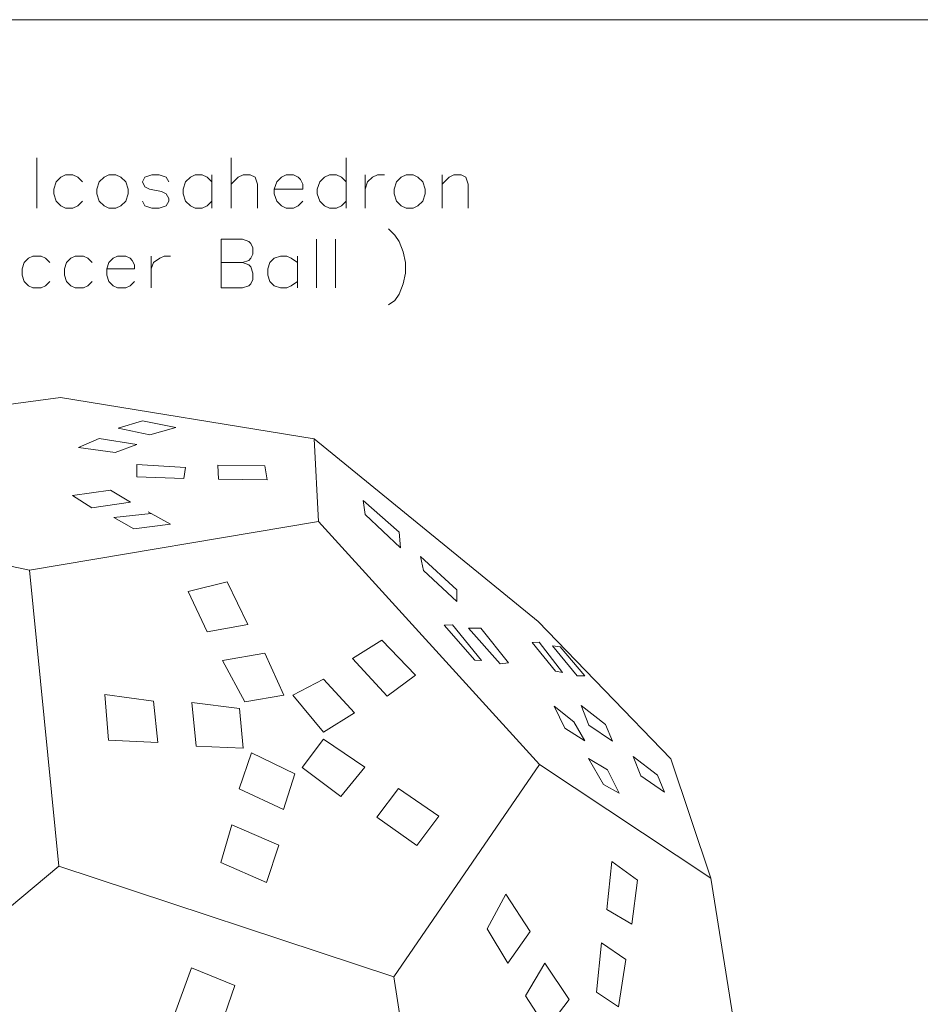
# Model space of a CAD drawing. Header units: millimetres. Extents: x -153 to 179, y -214 to 212.
# Tile 29 of 33: x -88 to -28, y 147 to 212. Entities that reach past the tile are written whole.
import ezdxf

# ---------------------------------------------------------------- set-up
doc = ezdxf.new("R2010")
doc.units = ezdxf.units.MM
doc.header["$MEASUREMENT"] = 0
doc.layers.add('Layer 1', color=7, linetype='Continuous')

msp = doc.modelspace()

# ---------------------------------------------------------------- linework, layer by layer
at = {"layer": 'Layer 1', "color": 1, "lineweight": 9}
msp.add_open_spline([(-151.5516, 212.2523), (-151.5516, 212.2523), (-26.5516, 212.2523), (-26.5516, 212.2523), (-26.5516, 212.2523), (-26.5516, 212.2523), (-26.5516, 87.2523), (-26.5516, 87.2523), (-26.5516, 87.2523), (-26.5516, 87.2523), (-151.5516, 87.2523), (-151.5516, 87.2523), (-151.5516, 87.2523), (-151.5516, 87.2523), (-151.5516, 212.2523), (-151.5516, 212.2523)], degree=3, knots=[0, 0, 0, 0, 0.2, 0.2, 0.2, 0.2, 0.4, 0.4, 0.4, 0.4, 0.6, 0.6, 0.6, 0.6, 1, 1, 1, 1], dxfattribs=at)
at = {"layer": 'Layer 1', "color": 5, "lineweight": 9}
for points in [[(-86.6082, 203.0859), (-86.6082, 203.0859), (-86.6082, 199.7469), (-86.6082, 199.7469)], [(-73.7421, 203.0825), (-73.7421, 203.0825), (-73.7421, 199.7469), (-73.7421, 199.7469)], [(-66.1177, 203.0825), (-66.1177, 203.0825), (-66.1177, 199.7469), (-66.1177, 199.7469)], [(-75.0049, 201.9746), (-75.0049, 201.9746), (-75.0049, 199.7469), (-75.0049, 199.7469)], [(-64.843, 201.9746), (-64.843, 201.9746), (-64.843, 199.7469), (-64.843, 199.7469)], [(-59.7562, 201.9746), (-59.7562, 201.9746), (-59.7562, 199.7469), (-59.7562, 199.7469)], [(-74.394, 197.6928), (-74.394, 197.6928), (-74.394, 194.4653), (-74.394, 194.4653)], [(-68.0793, 197.6928), (-68.0793, 197.6928), (-68.0793, 194.4653), (-68.0793, 194.4653)], [(-66.8164, 197.6928), (-66.8164, 197.6928), (-66.8164, 194.4653), (-66.8164, 194.4653)], [(-79.0248, 196.5702), (-79.0248, 196.5702), (-79.0248, 194.4653), (-79.0248, 194.4653)], [(-69.3423, 196.5702), (-69.3423, 196.5702), (-69.3423, 194.4653), (-69.3423, 194.4653)], [(-68.2399, 184.4572), (-68.2399, 184.4572), (-53.3866, 172.3401), (-53.3866, 172.3401)], [(-62.9631, 148.7902), (-62.9631, 148.7902), (-59.4452, 126.1196), (-59.4452, 126.1196)]]:
    msp.add_open_spline(points, degree=3, dxfattribs=at)
for points, knots in [([(-83.5823, 201.4981), (-83.5823, 201.4981), (-83.904, 201.8197), (-83.904, 201.8197), (-83.904, 201.8197), (-83.904, 201.8197), (-84.2256, 201.9746), (-84.2256, 201.9746), (-84.2256, 201.9746), (-84.2256, 201.9746), (-84.7022, 201.9746), (-84.7022, 201.9746), (-84.7022, 201.9746), (-84.7022, 201.9746), (-85.0119, 201.8197), (-85.0119, 201.8197), (-85.0119, 201.8197), (-85.0119, 201.8197), (-85.3335, 201.4981), (-85.3335, 201.4981), (-85.3335, 201.4981), (-85.3335, 201.4981), (-85.4884, 201.0216), (-85.4884, 201.0216), (-85.4884, 201.0216), (-85.4884, 201.0216), (-85.4884, 200.7), (-85.4884, 200.7), (-85.4884, 200.7), (-85.4884, 200.7), (-85.3335, 200.2234), (-85.3335, 200.2234), (-85.3335, 200.2234), (-85.3335, 200.2234), (-85.0119, 199.9137), (-85.0119, 199.9137), (-85.0119, 199.9137), (-85.0119, 199.9137), (-84.7022, 199.7469), (-84.7022, 199.7469), (-84.7022, 199.7469), (-84.7022, 199.7469), (-84.2256, 199.7469), (-84.2256, 199.7469), (-84.2256, 199.7469), (-84.2256, 199.7469), (-83.904, 199.9137), (-83.904, 199.9137), (-83.904, 199.9137), (-83.904, 199.9137), (-83.5823, 200.2234), (-83.5823, 200.2234)], [0, 0, 0, 0, 0.0714286, 0.0714286, 0.0714286, 0.0714286, 0.1428571, 0.1428571, 0.1428571, 0.1428571, 0.2142857, 0.2142857, 0.2142857, 0.2142857, 0.2857143, 0.2857143, 0.2857143, 0.2857143, 0.3571429, 0.3571429, 0.3571429, 0.3571429, 0.4285714, 0.4285714, 0.4285714, 0.4285714, 0.5, 0.5, 0.5, 0.5, 0.5714286, 0.5714286, 0.5714286, 0.5714286, 0.6428571, 0.6428571, 0.6428571, 0.6428571, 0.7142857, 0.7142857, 0.7142857, 0.7142857, 0.7857143, 0.7857143, 0.7857143, 0.7857143, 0.8571429, 0.8571429, 0.8571429, 0.8571429, 1, 1, 1, 1]), ([(-81.843, 201.9746), (-81.843, 201.9746), (-82.1528, 201.8197), (-82.1528, 201.8197), (-82.1528, 201.8197), (-82.1528, 201.8197), (-82.4744, 201.4981), (-82.4744, 201.4981), (-82.4744, 201.4981), (-82.4744, 201.4981), (-82.6293, 201.0216), (-82.6293, 201.0216), (-82.6293, 201.0216), (-82.6293, 201.0216), (-82.6293, 200.7), (-82.6293, 200.7), (-82.6293, 200.7), (-82.6293, 200.7), (-82.4744, 200.2234), (-82.4744, 200.2234), (-82.4744, 200.2234), (-82.4744, 200.2234), (-82.1528, 199.9137), (-82.1528, 199.9137), (-82.1528, 199.9137), (-82.1528, 199.9137), (-81.843, 199.7469), (-81.843, 199.7469), (-81.843, 199.7469), (-81.843, 199.7469), (-81.3665, 199.7469), (-81.3665, 199.7469), (-81.3665, 199.7469), (-81.3665, 199.7469), (-81.0448, 199.9137), (-81.0448, 199.9137), (-81.0448, 199.9137), (-81.0448, 199.9137), (-80.7232, 200.2234), (-80.7232, 200.2234), (-80.7232, 200.2234), (-80.7232, 200.2234), (-80.5683, 200.7), (-80.5683, 200.7), (-80.5683, 200.7), (-80.5683, 200.7), (-80.5683, 201.0216), (-80.5683, 201.0216), (-80.5683, 201.0216), (-80.5683, 201.0216), (-80.7232, 201.4981), (-80.7232, 201.4981), (-80.7232, 201.4981), (-80.7232, 201.4981), (-81.0448, 201.8197), (-81.0448, 201.8197), (-81.0448, 201.8197), (-81.0448, 201.8197), (-81.3665, 201.9746), (-81.3665, 201.9746), (-81.3665, 201.9746), (-81.3665, 201.9746), (-81.843, 201.9746), (-81.843, 201.9746)], [0, 0, 0, 0, 0.0588235, 0.0588235, 0.0588235, 0.0588235, 0.1176471, 0.1176471, 0.1176471, 0.1176471, 0.1764706, 0.1764706, 0.1764706, 0.1764706, 0.2352941, 0.2352941, 0.2352941, 0.2352941, 0.2941176, 0.2941176, 0.2941176, 0.2941176, 0.3529412, 0.3529412, 0.3529412, 0.3529412, 0.4117647, 0.4117647, 0.4117647, 0.4117647, 0.4705882, 0.4705882, 0.4705882, 0.4705882, 0.5294118, 0.5294118, 0.5294118, 0.5294118, 0.5882353, 0.5882353, 0.5882353, 0.5882353, 0.6470588, 0.6470588, 0.6470588, 0.6470588, 0.7058824, 0.7058824, 0.7058824, 0.7058824, 0.7647059, 0.7647059, 0.7647059, 0.7647059, 0.8235294, 0.8235294, 0.8235294, 0.8235294, 0.8823529, 0.8823529, 0.8823529, 0.8823529, 1, 1, 1, 1]), ([(-77.864, 201.4981), (-77.864, 201.4981), (-78.0308, 201.8197), (-78.0308, 201.8197), (-78.0308, 201.8197), (-78.0308, 201.8197), (-78.5074, 201.9746), (-78.5074, 201.9746), (-78.5074, 201.9746), (-78.5074, 201.9746), (-78.9838, 201.9746), (-78.9838, 201.9746), (-78.9838, 201.9746), (-78.9838, 201.9746), (-79.4604, 201.8197), (-79.4604, 201.8197), (-79.4604, 201.8197), (-79.4604, 201.8197), (-79.6153, 201.4981), (-79.6153, 201.4981), (-79.6153, 201.4981), (-79.6153, 201.4981), (-79.4604, 201.1765), (-79.4604, 201.1765), (-79.4604, 201.1765), (-79.4604, 201.1765), (-79.1387, 201.0216), (-79.1387, 201.0216), (-79.1387, 201.0216), (-79.1387, 201.0216), (-78.3406, 200.8667), (-78.3406, 200.8667), (-78.3406, 200.8667), (-78.3406, 200.8667), (-78.0308, 200.7), (-78.0308, 200.7), (-78.0308, 200.7), (-78.0308, 200.7), (-77.864, 200.3902), (-77.864, 200.3902), (-77.864, 200.3902), (-77.864, 200.3902), (-77.864, 200.2234), (-77.864, 200.2234), (-77.864, 200.2234), (-77.864, 200.2234), (-78.0308, 199.9137), (-78.0308, 199.9137), (-78.0308, 199.9137), (-78.0308, 199.9137), (-78.5074, 199.7469), (-78.5074, 199.7469), (-78.5074, 199.7469), (-78.5074, 199.7469), (-78.9838, 199.7469), (-78.9838, 199.7469), (-78.9838, 199.7469), (-78.9838, 199.7469), (-79.4604, 199.9137), (-79.4604, 199.9137), (-79.4604, 199.9137), (-79.4604, 199.9137), (-79.6153, 200.2234), (-79.6153, 200.2234)], [0, 0, 0, 0, 0.0588235, 0.0588235, 0.0588235, 0.0588235, 0.1176471, 0.1176471, 0.1176471, 0.1176471, 0.1764706, 0.1764706, 0.1764706, 0.1764706, 0.2352941, 0.2352941, 0.2352941, 0.2352941, 0.2941176, 0.2941176, 0.2941176, 0.2941176, 0.3529412, 0.3529412, 0.3529412, 0.3529412, 0.4117647, 0.4117647, 0.4117647, 0.4117647, 0.4705882, 0.4705882, 0.4705882, 0.4705882, 0.5294118, 0.5294118, 0.5294118, 0.5294118, 0.5882353, 0.5882353, 0.5882353, 0.5882353, 0.6470588, 0.6470588, 0.6470588, 0.6470588, 0.7058824, 0.7058824, 0.7058824, 0.7058824, 0.7647059, 0.7647059, 0.7647059, 0.7647059, 0.8235294, 0.8235294, 0.8235294, 0.8235294, 0.8823529, 0.8823529, 0.8823529, 0.8823529, 1, 1, 1, 1]), ([(-75.0049, 201.4981), (-75.0049, 201.4981), (-75.3265, 201.8197), (-75.3265, 201.8197), (-75.3265, 201.8197), (-75.3265, 201.8197), (-75.6482, 201.9746), (-75.6482, 201.9746), (-75.6482, 201.9746), (-75.6482, 201.9746), (-76.1247, 201.9746), (-76.1247, 201.9746), (-76.1247, 201.9746), (-76.1247, 201.9746), (-76.4344, 201.8197), (-76.4344, 201.8197), (-76.4344, 201.8197), (-76.4344, 201.8197), (-76.7561, 201.4981), (-76.7561, 201.4981), (-76.7561, 201.4981), (-76.7561, 201.4981), (-76.911, 201.0216), (-76.911, 201.0216), (-76.911, 201.0216), (-76.911, 201.0216), (-76.911, 200.7), (-76.911, 200.7), (-76.911, 200.7), (-76.911, 200.7), (-76.7561, 200.2234), (-76.7561, 200.2234), (-76.7561, 200.2234), (-76.7561, 200.2234), (-76.4344, 199.9137), (-76.4344, 199.9137), (-76.4344, 199.9137), (-76.4344, 199.9137), (-76.1247, 199.7469), (-76.1247, 199.7469), (-76.1247, 199.7469), (-76.1247, 199.7469), (-75.6482, 199.7469), (-75.6482, 199.7469), (-75.6482, 199.7469), (-75.6482, 199.7469), (-75.3265, 199.9137), (-75.3265, 199.9137), (-75.3265, 199.9137), (-75.3265, 199.9137), (-75.0049, 200.2234), (-75.0049, 200.2234)], [0, 0, 0, 0, 0.0714286, 0.0714286, 0.0714286, 0.0714286, 0.1428571, 0.1428571, 0.1428571, 0.1428571, 0.2142857, 0.2142857, 0.2142857, 0.2142857, 0.2857143, 0.2857143, 0.2857143, 0.2857143, 0.3571429, 0.3571429, 0.3571429, 0.3571429, 0.4285714, 0.4285714, 0.4285714, 0.4285714, 0.5, 0.5, 0.5, 0.5, 0.5714286, 0.5714286, 0.5714286, 0.5714286, 0.6428571, 0.6428571, 0.6428571, 0.6428571, 0.7142857, 0.7142857, 0.7142857, 0.7142857, 0.7857143, 0.7857143, 0.7857143, 0.7857143, 0.8571429, 0.8571429, 0.8571429, 0.8571429, 1, 1, 1, 1]), ([(-73.7421, 201.3433), (-73.7421, 201.3433), (-73.2656, 201.8197), (-73.2656, 201.8197), (-73.2656, 201.8197), (-73.2656, 201.8197), (-72.9439, 201.9746), (-72.9439, 201.9746), (-72.9439, 201.9746), (-72.9439, 201.9746), (-72.4674, 201.9746), (-72.4674, 201.9746), (-72.4674, 201.9746), (-72.4674, 201.9746), (-72.1458, 201.8197), (-72.1458, 201.8197), (-72.1458, 201.8197), (-72.1458, 201.8197), (-71.9909, 201.3433), (-71.9909, 201.3433), (-71.9909, 201.3433), (-71.9909, 201.3433), (-71.9909, 199.7469), (-71.9909, 199.7469)], [0, 0, 0, 0, 0.1428571, 0.1428571, 0.1428571, 0.1428571, 0.2857143, 0.2857143, 0.2857143, 0.2857143, 0.4285714, 0.4285714, 0.4285714, 0.4285714, 0.5714286, 0.5714286, 0.5714286, 0.5714286, 0.7142857, 0.7142857, 0.7142857, 0.7142857, 1, 1, 1, 1]), ([(-70.883, 201.0216), (-70.883, 201.0216), (-68.9769, 201.0216), (-68.9769, 201.0216), (-68.9769, 201.0216), (-68.9769, 201.0216), (-68.9769, 201.3433), (-68.9769, 201.3433), (-68.9769, 201.3433), (-68.9769, 201.3433), (-69.1317, 201.653), (-69.1317, 201.653), (-69.1317, 201.653), (-69.1317, 201.653), (-69.2866, 201.8197), (-69.2866, 201.8197), (-69.2866, 201.8197), (-69.2866, 201.8197), (-69.6082, 201.9746), (-69.6082, 201.9746), (-69.6082, 201.9746), (-69.6082, 201.9746), (-70.0848, 201.9746), (-70.0848, 201.9746), (-70.0848, 201.9746), (-70.0848, 201.9746), (-70.4064, 201.8197), (-70.4064, 201.8197), (-70.4064, 201.8197), (-70.4064, 201.8197), (-70.7162, 201.4981), (-70.7162, 201.4981), (-70.7162, 201.4981), (-70.7162, 201.4981), (-70.883, 201.0216), (-70.883, 201.0216), (-70.883, 201.0216), (-70.883, 201.0216), (-70.883, 200.7), (-70.883, 200.7), (-70.883, 200.7), (-70.883, 200.7), (-70.7162, 200.2234), (-70.7162, 200.2234), (-70.7162, 200.2234), (-70.7162, 200.2234), (-70.4064, 199.9137), (-70.4064, 199.9137), (-70.4064, 199.9137), (-70.4064, 199.9137), (-70.0848, 199.7469), (-70.0848, 199.7469), (-70.0848, 199.7469), (-70.0848, 199.7469), (-69.6082, 199.7469), (-69.6082, 199.7469), (-69.6082, 199.7469), (-69.6082, 199.7469), (-69.2866, 199.9137), (-69.2866, 199.9137), (-69.2866, 199.9137), (-69.2866, 199.9137), (-68.9769, 200.2234), (-68.9769, 200.2234)], [0, 0, 0, 0, 0.0588235, 0.0588235, 0.0588235, 0.0588235, 0.1176471, 0.1176471, 0.1176471, 0.1176471, 0.1764706, 0.1764706, 0.1764706, 0.1764706, 0.2352941, 0.2352941, 0.2352941, 0.2352941, 0.2941176, 0.2941176, 0.2941176, 0.2941176, 0.3529412, 0.3529412, 0.3529412, 0.3529412, 0.4117647, 0.4117647, 0.4117647, 0.4117647, 0.4705882, 0.4705882, 0.4705882, 0.4705882, 0.5294118, 0.5294118, 0.5294118, 0.5294118, 0.5882353, 0.5882353, 0.5882353, 0.5882353, 0.6470588, 0.6470588, 0.6470588, 0.6470588, 0.7058824, 0.7058824, 0.7058824, 0.7058824, 0.7647059, 0.7647059, 0.7647059, 0.7647059, 0.8235294, 0.8235294, 0.8235294, 0.8235294, 0.8823529, 0.8823529, 0.8823529, 0.8823529, 1, 1, 1, 1]), ([(-66.1177, 201.4981), (-66.1177, 201.4981), (-66.4275, 201.8197), (-66.4275, 201.8197), (-66.4275, 201.8197), (-66.4275, 201.8197), (-66.7491, 201.9746), (-66.7491, 201.9746), (-66.7491, 201.9746), (-66.7491, 201.9746), (-67.2257, 201.9746), (-67.2257, 201.9746), (-67.2257, 201.9746), (-67.2257, 201.9746), (-67.5473, 201.8197), (-67.5473, 201.8197), (-67.5473, 201.8197), (-67.5473, 201.8197), (-67.857, 201.4981), (-67.857, 201.4981), (-67.857, 201.4981), (-67.857, 201.4981), (-68.0238, 201.0216), (-68.0238, 201.0216), (-68.0238, 201.0216), (-68.0238, 201.0216), (-68.0238, 200.7), (-68.0238, 200.7), (-68.0238, 200.7), (-68.0238, 200.7), (-67.857, 200.2234), (-67.857, 200.2234), (-67.857, 200.2234), (-67.857, 200.2234), (-67.5473, 199.9137), (-67.5473, 199.9137), (-67.5473, 199.9137), (-67.5473, 199.9137), (-67.2257, 199.7469), (-67.2257, 199.7469), (-67.2257, 199.7469), (-67.2257, 199.7469), (-66.7491, 199.7469), (-66.7491, 199.7469), (-66.7491, 199.7469), (-66.7491, 199.7469), (-66.4275, 199.9137), (-66.4275, 199.9137), (-66.4275, 199.9137), (-66.4275, 199.9137), (-66.1177, 200.2234), (-66.1177, 200.2234)], [0, 0, 0, 0, 0.0714286, 0.0714286, 0.0714286, 0.0714286, 0.1428571, 0.1428571, 0.1428571, 0.1428571, 0.2142857, 0.2142857, 0.2142857, 0.2142857, 0.2857143, 0.2857143, 0.2857143, 0.2857143, 0.3571429, 0.3571429, 0.3571429, 0.3571429, 0.4285714, 0.4285714, 0.4285714, 0.4285714, 0.5, 0.5, 0.5, 0.5, 0.5714286, 0.5714286, 0.5714286, 0.5714286, 0.6428571, 0.6428571, 0.6428571, 0.6428571, 0.7142857, 0.7142857, 0.7142857, 0.7142857, 0.7857143, 0.7857143, 0.7857143, 0.7857143, 0.8571429, 0.8571429, 0.8571429, 0.8571429, 1, 1, 1, 1]), ([(-64.843, 201.0216), (-64.843, 201.0216), (-64.6881, 201.4981), (-64.6881, 201.4981), (-64.6881, 201.4981), (-64.6881, 201.4981), (-64.3664, 201.8197), (-64.3664, 201.8197), (-64.3664, 201.8197), (-64.3664, 201.8197), (-64.0449, 201.9746), (-64.0449, 201.9746), (-64.0449, 201.9746), (-64.0449, 201.9746), (-63.5684, 201.9746), (-63.5684, 201.9746)], [0, 0, 0, 0, 0.2, 0.2, 0.2, 0.2, 0.4, 0.4, 0.4, 0.4, 0.6, 0.6, 0.6, 0.6, 1, 1, 1, 1]), ([(-62.1387, 201.9746), (-62.1387, 201.9746), (-62.4604, 201.8197), (-62.4604, 201.8197), (-62.4604, 201.8197), (-62.4604, 201.8197), (-62.7821, 201.4981), (-62.7821, 201.4981), (-62.7821, 201.4981), (-62.7821, 201.4981), (-62.9369, 201.0216), (-62.9369, 201.0216), (-62.9369, 201.0216), (-62.9369, 201.0216), (-62.9369, 200.7), (-62.9369, 200.7), (-62.9369, 200.7), (-62.9369, 200.7), (-62.7821, 200.2234), (-62.7821, 200.2234), (-62.7821, 200.2234), (-62.7821, 200.2234), (-62.4604, 199.9137), (-62.4604, 199.9137), (-62.4604, 199.9137), (-62.4604, 199.9137), (-62.1387, 199.7469), (-62.1387, 199.7469), (-62.1387, 199.7469), (-62.1387, 199.7469), (-61.6622, 199.7469), (-61.6622, 199.7469), (-61.6622, 199.7469), (-61.6622, 199.7469), (-61.3524, 199.9137), (-61.3524, 199.9137), (-61.3524, 199.9137), (-61.3524, 199.9137), (-61.0308, 200.2234), (-61.0308, 200.2234), (-61.0308, 200.2234), (-61.0308, 200.2234), (-60.876, 200.7), (-60.876, 200.7), (-60.876, 200.7), (-60.876, 200.7), (-60.876, 201.0216), (-60.876, 201.0216), (-60.876, 201.0216), (-60.876, 201.0216), (-61.0308, 201.4981), (-61.0308, 201.4981), (-61.0308, 201.4981), (-61.0308, 201.4981), (-61.3524, 201.8197), (-61.3524, 201.8197), (-61.3524, 201.8197), (-61.3524, 201.8197), (-61.6622, 201.9746), (-61.6622, 201.9746), (-61.6622, 201.9746), (-61.6622, 201.9746), (-62.1387, 201.9746), (-62.1387, 201.9746)], [0, 0, 0, 0, 0.0588235, 0.0588235, 0.0588235, 0.0588235, 0.1176471, 0.1176471, 0.1176471, 0.1176471, 0.1764706, 0.1764706, 0.1764706, 0.1764706, 0.2352941, 0.2352941, 0.2352941, 0.2352941, 0.2941176, 0.2941176, 0.2941176, 0.2941176, 0.3529412, 0.3529412, 0.3529412, 0.3529412, 0.4117647, 0.4117647, 0.4117647, 0.4117647, 0.4705882, 0.4705882, 0.4705882, 0.4705882, 0.5294118, 0.5294118, 0.5294118, 0.5294118, 0.5882353, 0.5882353, 0.5882353, 0.5882353, 0.6470588, 0.6470588, 0.6470588, 0.6470588, 0.7058824, 0.7058824, 0.7058824, 0.7058824, 0.7647059, 0.7647059, 0.7647059, 0.7647059, 0.8235294, 0.8235294, 0.8235294, 0.8235294, 0.8823529, 0.8823529, 0.8823529, 0.8823529, 1, 1, 1, 1]), ([(-59.7562, 201.3433), (-59.7562, 201.3433), (-59.2796, 201.8197), (-59.2796, 201.8197), (-59.2796, 201.8197), (-59.2796, 201.8197), (-58.9699, 201.9746), (-58.9699, 201.9746), (-58.9699, 201.9746), (-58.9699, 201.9746), (-58.4933, 201.9746), (-58.4933, 201.9746), (-58.4933, 201.9746), (-58.4933, 201.9746), (-58.1717, 201.8197), (-58.1717, 201.8197), (-58.1717, 201.8197), (-58.1717, 201.8197), (-58.0168, 201.3433), (-58.0168, 201.3433), (-58.0168, 201.3433), (-58.0168, 201.3433), (-58.0168, 199.7469), (-58.0168, 199.7469)], [0, 0, 0, 0, 0.1428571, 0.1428571, 0.1428571, 0.1428571, 0.2857143, 0.2857143, 0.2857143, 0.2857143, 0.4285714, 0.4285714, 0.4285714, 0.4285714, 0.5714286, 0.5714286, 0.5714286, 0.5714286, 0.7142857, 0.7142857, 0.7142857, 0.7142857, 1, 1, 1, 1]), ([(-63.3082, 198.3944), (-63.3082, 198.3944), (-62.8873, 197.9734), (-62.8873, 197.9734), (-62.8873, 197.9734), (-62.8873, 197.9734), (-62.6066, 197.5525), (-62.6066, 197.5525), (-62.6066, 197.5525), (-62.6066, 197.5525), (-62.326, 196.8508), (-62.326, 196.8508), (-62.326, 196.8508), (-62.326, 196.8508), (-62.1856, 196.1492), (-62.1856, 196.1492), (-62.1856, 196.1492), (-62.1856, 196.1492), (-62.1856, 195.4476), (-62.1856, 195.4476), (-62.1856, 195.4476), (-62.1856, 195.4476), (-62.326, 194.7459), (-62.326, 194.7459), (-62.326, 194.7459), (-62.326, 194.7459), (-62.6066, 194.0443), (-62.6066, 194.0443), (-62.6066, 194.0443), (-62.6066, 194.0443), (-62.8873, 193.6233), (-62.8873, 193.6233), (-62.8873, 193.6233), (-62.8873, 193.6233), (-63.3082, 193.3427), (-63.3082, 193.3427)], [0, 0, 0, 0, 0.1, 0.1, 0.1, 0.1, 0.2, 0.2, 0.2, 0.2, 0.3, 0.3, 0.3, 0.3, 0.4, 0.4, 0.4, 0.4, 0.5, 0.5, 0.5, 0.5, 0.6, 0.6, 0.6, 0.6, 0.7, 0.7, 0.7, 0.7, 0.8, 0.8, 0.8, 0.8, 1, 1, 1, 1]), ([(-74.394, 197.6928), (-74.394, 197.6928), (-72.9907, 197.6928), (-72.9907, 197.6928), (-72.9907, 197.6928), (-72.9907, 197.6928), (-72.5698, 197.5525), (-72.5698, 197.5525), (-72.5698, 197.5525), (-72.5698, 197.5525), (-72.4294, 197.4121), (-72.4294, 197.4121), (-72.4294, 197.4121), (-72.4294, 197.4121), (-72.2891, 197.1315), (-72.2891, 197.1315), (-72.2891, 197.1315), (-72.2891, 197.1315), (-72.2891, 196.7105), (-72.2891, 196.7105), (-72.2891, 196.7105), (-72.2891, 196.7105), (-72.4294, 196.4298), (-72.4294, 196.4298), (-72.4294, 196.4298), (-72.4294, 196.4298), (-72.5698, 196.2895), (-72.5698, 196.2895), (-72.5698, 196.2895), (-72.5698, 196.2895), (-72.9907, 196.1492), (-72.9907, 196.1492)], [0, 0, 0, 0, 0.1111111, 0.1111111, 0.1111111, 0.1111111, 0.2222222, 0.2222222, 0.2222222, 0.2222222, 0.3333333, 0.3333333, 0.3333333, 0.3333333, 0.4444444, 0.4444444, 0.4444444, 0.4444444, 0.5555556, 0.5555556, 0.5555556, 0.5555556, 0.6666667, 0.6666667, 0.6666667, 0.6666667, 0.7777778, 0.7777778, 0.7777778, 0.7777778, 1, 1, 1, 1]), ([(-85.7604, 196.1492), (-85.7604, 196.1492), (-86.0411, 196.4298), (-86.0411, 196.4298), (-86.0411, 196.4298), (-86.0411, 196.4298), (-86.3217, 196.5702), (-86.3217, 196.5702), (-86.3217, 196.5702), (-86.3217, 196.5702), (-86.883, 196.5702), (-86.883, 196.5702), (-86.883, 196.5702), (-86.883, 196.5702), (-87.1636, 196.4298), (-87.1636, 196.4298), (-87.1636, 196.4298), (-87.1636, 196.4298), (-87.4443, 196.1492), (-87.4443, 196.1492), (-87.4443, 196.1492), (-87.4443, 196.1492), (-87.5846, 195.7282), (-87.5846, 195.7282), (-87.5846, 195.7282), (-87.5846, 195.7282), (-87.5846, 195.3072), (-87.5846, 195.3072), (-87.5846, 195.3072), (-87.5846, 195.3072), (-87.4443, 194.8863), (-87.4443, 194.8863), (-87.4443, 194.8863), (-87.4443, 194.8863), (-87.1636, 194.6056), (-87.1636, 194.6056), (-87.1636, 194.6056), (-87.1636, 194.6056), (-86.883, 194.4653), (-86.883, 194.4653), (-86.883, 194.4653), (-86.883, 194.4653), (-86.3217, 194.4653), (-86.3217, 194.4653), (-86.3217, 194.4653), (-86.3217, 194.4653), (-86.0411, 194.6056), (-86.0411, 194.6056), (-86.0411, 194.6056), (-86.0411, 194.6056), (-85.7604, 194.8863), (-85.7604, 194.8863)], [0, 0, 0, 0, 0.0714286, 0.0714286, 0.0714286, 0.0714286, 0.1428571, 0.1428571, 0.1428571, 0.1428571, 0.2142857, 0.2142857, 0.2142857, 0.2142857, 0.2857143, 0.2857143, 0.2857143, 0.2857143, 0.3571429, 0.3571429, 0.3571429, 0.3571429, 0.4285714, 0.4285714, 0.4285714, 0.4285714, 0.5, 0.5, 0.5, 0.5, 0.5714286, 0.5714286, 0.5714286, 0.5714286, 0.6428571, 0.6428571, 0.6428571, 0.6428571, 0.7142857, 0.7142857, 0.7142857, 0.7142857, 0.7857143, 0.7857143, 0.7857143, 0.7857143, 0.8571429, 0.8571429, 0.8571429, 0.8571429, 1, 1, 1, 1]), ([(-82.9539, 196.1492), (-82.9539, 196.1492), (-83.2346, 196.4298), (-83.2346, 196.4298), (-83.2346, 196.4298), (-83.2346, 196.4298), (-83.5152, 196.5702), (-83.5152, 196.5702), (-83.5152, 196.5702), (-83.5152, 196.5702), (-84.0765, 196.5702), (-84.0765, 196.5702), (-84.0765, 196.5702), (-84.0765, 196.5702), (-84.3572, 196.4298), (-84.3572, 196.4298), (-84.3572, 196.4298), (-84.3572, 196.4298), (-84.6378, 196.1492), (-84.6378, 196.1492), (-84.6378, 196.1492), (-84.6378, 196.1492), (-84.7781, 195.7282), (-84.7781, 195.7282), (-84.7781, 195.7282), (-84.7781, 195.7282), (-84.7781, 195.3072), (-84.7781, 195.3072), (-84.7781, 195.3072), (-84.7781, 195.3072), (-84.6378, 194.8863), (-84.6378, 194.8863), (-84.6378, 194.8863), (-84.6378, 194.8863), (-84.3572, 194.6056), (-84.3572, 194.6056), (-84.3572, 194.6056), (-84.3572, 194.6056), (-84.0765, 194.4653), (-84.0765, 194.4653), (-84.0765, 194.4653), (-84.0765, 194.4653), (-83.5152, 194.4653), (-83.5152, 194.4653), (-83.5152, 194.4653), (-83.5152, 194.4653), (-83.2346, 194.6056), (-83.2346, 194.6056), (-83.2346, 194.6056), (-83.2346, 194.6056), (-82.9539, 194.8863), (-82.9539, 194.8863)], [0, 0, 0, 0, 0.0714286, 0.0714286, 0.0714286, 0.0714286, 0.1428571, 0.1428571, 0.1428571, 0.1428571, 0.2142857, 0.2142857, 0.2142857, 0.2142857, 0.2857143, 0.2857143, 0.2857143, 0.2857143, 0.3571429, 0.3571429, 0.3571429, 0.3571429, 0.4285714, 0.4285714, 0.4285714, 0.4285714, 0.5, 0.5, 0.5, 0.5, 0.5714286, 0.5714286, 0.5714286, 0.5714286, 0.6428571, 0.6428571, 0.6428571, 0.6428571, 0.7142857, 0.7142857, 0.7142857, 0.7142857, 0.7857143, 0.7857143, 0.7857143, 0.7857143, 0.8571429, 0.8571429, 0.8571429, 0.8571429, 1, 1, 1, 1]), ([(-81.9716, 195.7282), (-81.9716, 195.7282), (-80.1474, 195.7282), (-80.1474, 195.7282), (-80.1474, 195.7282), (-80.1474, 195.7282), (-80.1474, 196.0089), (-80.1474, 196.0089), (-80.1474, 196.0089), (-80.1474, 196.0089), (-80.2877, 196.2895), (-80.2877, 196.2895), (-80.2877, 196.2895), (-80.2877, 196.2895), (-80.428, 196.4298), (-80.428, 196.4298), (-80.428, 196.4298), (-80.428, 196.4298), (-80.7087, 196.5702), (-80.7087, 196.5702), (-80.7087, 196.5702), (-80.7087, 196.5702), (-81.27, 196.5702), (-81.27, 196.5702), (-81.27, 196.5702), (-81.27, 196.5702), (-81.5506, 196.4298), (-81.5506, 196.4298), (-81.5506, 196.4298), (-81.5506, 196.4298), (-81.8313, 196.1492), (-81.8313, 196.1492), (-81.8313, 196.1492), (-81.8313, 196.1492), (-81.9716, 195.7282), (-81.9716, 195.7282), (-81.9716, 195.7282), (-81.9716, 195.7282), (-81.9716, 195.3072), (-81.9716, 195.3072), (-81.9716, 195.3072), (-81.9716, 195.3072), (-81.8313, 194.8863), (-81.8313, 194.8863), (-81.8313, 194.8863), (-81.8313, 194.8863), (-81.5506, 194.6056), (-81.5506, 194.6056), (-81.5506, 194.6056), (-81.5506, 194.6056), (-81.27, 194.4653), (-81.27, 194.4653), (-81.27, 194.4653), (-81.27, 194.4653), (-80.7087, 194.4653), (-80.7087, 194.4653), (-80.7087, 194.4653), (-80.7087, 194.4653), (-80.428, 194.6056), (-80.428, 194.6056), (-80.428, 194.6056), (-80.428, 194.6056), (-80.1474, 194.8863), (-80.1474, 194.8863)], [0, 0, 0, 0, 0.0588235, 0.0588235, 0.0588235, 0.0588235, 0.1176471, 0.1176471, 0.1176471, 0.1176471, 0.1764706, 0.1764706, 0.1764706, 0.1764706, 0.2352941, 0.2352941, 0.2352941, 0.2352941, 0.2941176, 0.2941176, 0.2941176, 0.2941176, 0.3529412, 0.3529412, 0.3529412, 0.3529412, 0.4117647, 0.4117647, 0.4117647, 0.4117647, 0.4705882, 0.4705882, 0.4705882, 0.4705882, 0.5294118, 0.5294118, 0.5294118, 0.5294118, 0.5882353, 0.5882353, 0.5882353, 0.5882353, 0.6470588, 0.6470588, 0.6470588, 0.6470588, 0.7058824, 0.7058824, 0.7058824, 0.7058824, 0.7647059, 0.7647059, 0.7647059, 0.7647059, 0.8235294, 0.8235294, 0.8235294, 0.8235294, 0.8823529, 0.8823529, 0.8823529, 0.8823529, 1, 1, 1, 1]), ([(-79.0248, 195.7282), (-79.0248, 195.7282), (-78.8844, 196.1492), (-78.8844, 196.1492), (-78.8844, 196.1492), (-78.8844, 196.1492), (-78.4635, 196.4298), (-78.4635, 196.4298), (-78.4635, 196.4298), (-78.4635, 196.4298), (-78.1828, 196.5702), (-78.1828, 196.5702), (-78.1828, 196.5702), (-78.1828, 196.5702), (-77.7618, 196.5702), (-77.7618, 196.5702)], [0, 0, 0, 0, 0.2, 0.2, 0.2, 0.2, 0.4, 0.4, 0.4, 0.4, 0.6, 0.6, 0.6, 0.6, 1, 1, 1, 1]), ([(-69.3423, 196.1492), (-69.3423, 196.1492), (-69.7632, 196.4298), (-69.7632, 196.4298), (-69.7632, 196.4298), (-69.7632, 196.4298), (-70.0439, 196.5702), (-70.0439, 196.5702), (-70.0439, 196.5702), (-70.0439, 196.5702), (-70.4649, 196.5702), (-70.4649, 196.5702), (-70.4649, 196.5702), (-70.4649, 196.5702), (-70.8859, 196.4298), (-70.8859, 196.4298), (-70.8859, 196.4298), (-70.8859, 196.4298), (-71.1665, 196.1492), (-71.1665, 196.1492), (-71.1665, 196.1492), (-71.1665, 196.1492), (-71.3068, 195.7282), (-71.3068, 195.7282), (-71.3068, 195.7282), (-71.3068, 195.7282), (-71.3068, 195.3072), (-71.3068, 195.3072), (-71.3068, 195.3072), (-71.3068, 195.3072), (-71.1665, 194.8863), (-71.1665, 194.8863), (-71.1665, 194.8863), (-71.1665, 194.8863), (-70.8859, 194.6056), (-70.8859, 194.6056), (-70.8859, 194.6056), (-70.8859, 194.6056), (-70.4649, 194.4653), (-70.4649, 194.4653), (-70.4649, 194.4653), (-70.4649, 194.4653), (-70.0439, 194.4653), (-70.0439, 194.4653), (-70.0439, 194.4653), (-70.0439, 194.4653), (-69.7632, 194.6056), (-69.7632, 194.6056), (-69.7632, 194.6056), (-69.7632, 194.6056), (-69.3423, 194.8863), (-69.3423, 194.8863)], [0, 0, 0, 0, 0.0714286, 0.0714286, 0.0714286, 0.0714286, 0.1428571, 0.1428571, 0.1428571, 0.1428571, 0.2142857, 0.2142857, 0.2142857, 0.2142857, 0.2857143, 0.2857143, 0.2857143, 0.2857143, 0.3571429, 0.3571429, 0.3571429, 0.3571429, 0.4285714, 0.4285714, 0.4285714, 0.4285714, 0.5, 0.5, 0.5, 0.5, 0.5714286, 0.5714286, 0.5714286, 0.5714286, 0.6428571, 0.6428571, 0.6428571, 0.6428571, 0.7142857, 0.7142857, 0.7142857, 0.7142857, 0.7857143, 0.7857143, 0.7857143, 0.7857143, 0.8571429, 0.8571429, 0.8571429, 0.8571429, 1, 1, 1, 1]), ([(-74.394, 196.1492), (-74.394, 196.1492), (-72.9907, 196.1492), (-72.9907, 196.1492), (-72.9907, 196.1492), (-72.9907, 196.1492), (-72.5698, 196.0089), (-72.5698, 196.0089), (-72.5698, 196.0089), (-72.5698, 196.0089), (-72.4294, 195.8685), (-72.4294, 195.8685), (-72.4294, 195.8685), (-72.4294, 195.8685), (-72.2891, 195.4476), (-72.2891, 195.4476), (-72.2891, 195.4476), (-72.2891, 195.4476), (-72.2891, 195.0266), (-72.2891, 195.0266), (-72.2891, 195.0266), (-72.2891, 195.0266), (-72.4294, 194.7459), (-72.4294, 194.7459), (-72.4294, 194.7459), (-72.4294, 194.7459), (-72.5698, 194.6056), (-72.5698, 194.6056), (-72.5698, 194.6056), (-72.5698, 194.6056), (-72.9907, 194.4653), (-72.9907, 194.4653), (-72.9907, 194.4653), (-72.9907, 194.4653), (-74.394, 194.4653), (-74.394, 194.4653)], [0, 0, 0, 0, 0.1, 0.1, 0.1, 0.1, 0.2, 0.2, 0.2, 0.2, 0.3, 0.3, 0.3, 0.3, 0.4, 0.4, 0.4, 0.4, 0.5, 0.5, 0.5, 0.5, 0.6, 0.6, 0.6, 0.6, 0.7, 0.7, 0.7, 0.7, 0.8, 0.8, 0.8, 0.8, 1, 1, 1, 1]), ([(-105.1773, 179.5714), (-105.1773, 179.5714), (-87.0995, 175.7603), (-87.0995, 175.7603), (-87.0995, 175.7603), (-87.0995, 175.7603), (-67.9468, 178.9851), (-67.9468, 178.9851), (-67.9468, 178.9851), (-67.9468, 178.9851), (-68.2399, 184.4572), (-68.2399, 184.4572), (-68.2399, 184.4572), (-68.2399, 184.4572), (-85.0474, 187.1934), (-85.0474, 187.1934), (-85.0474, 187.1934), (-85.0474, 187.1934), (-103.3207, 184.7504), (-103.3207, 184.7504)], [0, 0, 0, 0, 0.1666667, 0.1666667, 0.1666667, 0.1666667, 0.3333333, 0.3333333, 0.3333333, 0.3333333, 0.5, 0.5, 0.5, 0.5, 0.6666667, 0.6666667, 0.6666667, 0.6666667, 1, 1, 1, 1]), ([(-79.1133, 184.7197), (-79.1133, 184.7197), (-81.2143, 185.1595), (-81.2143, 185.1595), (-81.2143, 185.1595), (-81.2143, 185.1595), (-79.6019, 185.6481), (-79.6019, 185.6481), (-79.6019, 185.6481), (-79.6019, 185.6481), (-77.4033, 185.2083), (-77.4033, 185.2083), (-77.4033, 185.2083), (-77.4033, 185.2083), (-79.1133, 184.7197), (-79.1133, 184.7197)], [0, 0, 0, 0, 0.2, 0.2, 0.2, 0.2, 0.4, 0.4, 0.4, 0.4, 0.6, 0.6, 0.6, 0.6, 1, 1, 1, 1]), ([(-82.4846, 184.4754), (-82.4846, 184.4754), (-79.9928, 184.0845), (-79.9928, 184.0845), (-79.9928, 184.0845), (-79.9928, 184.0845), (-81.4097, 183.5471), (-81.4097, 183.5471), (-81.4097, 183.5471), (-81.4097, 183.5471), (-83.8527, 183.8891), (-83.8527, 183.8891), (-83.8527, 183.8891), (-83.8527, 183.8891), (-82.4846, 184.4754), (-82.4846, 184.4754)], [0, 0, 0, 0, 0.2, 0.2, 0.2, 0.2, 0.4, 0.4, 0.4, 0.4, 0.6, 0.6, 0.6, 0.6, 1, 1, 1, 1]), ([(-76.7681, 182.5699), (-76.7681, 182.5699), (-79.9928, 182.7654), (-79.9928, 182.7654), (-79.9928, 182.7654), (-79.9928, 182.7654), (-79.9928, 181.9348), (-79.9928, 181.9348), (-79.9928, 181.9348), (-79.9928, 181.9348), (-76.8658, 181.837), (-76.8658, 181.837), (-76.8658, 181.837), (-76.8658, 181.837), (-76.7681, 182.5699), (-76.7681, 182.5699)], [0, 0, 0, 0, 0.2, 0.2, 0.2, 0.2, 0.4, 0.4, 0.4, 0.4, 0.6, 0.6, 0.6, 0.6, 1, 1, 1, 1]), ([(-71.4913, 182.6677), (-71.4913, 182.6677), (-74.6183, 182.7165), (-74.6183, 182.7165), (-74.6183, 182.7165), (-74.6183, 182.7165), (-74.5695, 181.7882), (-74.5695, 181.7882), (-74.5695, 181.7882), (-74.5695, 181.7882), (-71.3448, 181.7393), (-71.3448, 181.7393), (-71.3448, 181.7393), (-71.3448, 181.7393), (-71.4913, 182.6677), (-71.4913, 182.6677)], [0, 0, 0, 0, 0.2, 0.2, 0.2, 0.2, 0.4, 0.4, 0.4, 0.4, 0.6, 0.6, 0.6, 0.6, 1, 1, 1, 1]), ([(-81.7274, 181.0553), (-81.7274, 181.0553), (-84.2436, 180.7133), (-84.2436, 180.7133), (-84.2436, 180.7133), (-84.2436, 180.7133), (-82.9733, 179.8827), (-82.9733, 179.8827), (-82.9733, 179.8827), (-82.9733, 179.8827), (-80.4082, 180.2736), (-80.4082, 180.2736), (-80.4082, 180.2736), (-80.4082, 180.2736), (-81.7274, 181.0553), (-81.7274, 181.0553)], [0, 0, 0, 0, 0.2, 0.2, 0.2, 0.2, 0.4, 0.4, 0.4, 0.4, 0.6, 0.6, 0.6, 0.6, 1, 1, 1, 1]), ([(-62.5984, 178.2715), (-62.5984, 178.2715), (-64.9925, 180.3724), (-64.9925, 180.3724), (-64.9925, 180.3724), (-64.9925, 180.3724), (-64.8459, 179.4441), (-64.8459, 179.4441), (-64.8459, 179.4441), (-64.8459, 179.4441), (-62.5007, 177.2454), (-62.5007, 177.2454), (-62.5007, 177.2454), (-62.5007, 177.2454), (-62.5984, 178.2715), (-62.5984, 178.2715)], [0, 0, 0, 0, 0.2, 0.2, 0.2, 0.2, 0.4, 0.4, 0.4, 0.4, 0.6, 0.6, 0.6, 0.6, 1, 1, 1, 1]), ([(-79.2356, 179.614), (-79.2356, 179.614), (-77.7454, 178.8078), (-77.7454, 178.8078), (-77.7454, 178.8078), (-77.7454, 178.8078), (-80.1883, 178.4902), (-80.1883, 178.4902), (-80.1883, 178.4902), (-80.1883, 178.4902), (-81.5076, 179.2475), (-81.5076, 179.2475), (-81.5076, 179.2475), (-81.5076, 179.2475), (-79.0435, 179.5101), (-79.0435, 179.5101)], [0, 0, 0, 0, 0.2, 0.2, 0.2, 0.2, 0.4, 0.4, 0.4, 0.4, 0.6, 0.6, 0.6, 0.6, 1, 1, 1, 1]), ([(-85.1451, 156.119), (-85.1451, 156.119), (-62.9631, 148.7902), (-62.9631, 148.7902), (-62.9631, 148.7902), (-62.9631, 148.7902), (-53.289, 162.8616), (-53.289, 162.8616), (-53.289, 162.8616), (-53.289, 162.8616), (-67.9468, 178.9851), (-67.9468, 178.9851)], [0, 0, 0, 0, 0.25, 0.25, 0.25, 0.25, 0.5, 0.5, 0.5, 0.5, 1, 1, 1, 1]), ([(-58.7874, 174.4605), (-58.7874, 174.4605), (-61.1815, 176.6591), (-61.1815, 176.6591), (-61.1815, 176.6591), (-61.1815, 176.6591), (-60.9861, 175.7308), (-60.9861, 175.7308), (-60.9861, 175.7308), (-60.9861, 175.7308), (-58.7874, 173.6787), (-58.7874, 173.6787), (-58.7874, 173.6787), (-58.7874, 173.6787), (-58.7874, 174.4605), (-58.7874, 174.4605)], [0, 0, 0, 0, 0.2, 0.2, 0.2, 0.2, 0.4, 0.4, 0.4, 0.4, 0.6, 0.6, 0.6, 0.6, 1, 1, 1, 1]), ([(-122.1803, 164.9137), (-122.1803, 164.9137), (-121.3986, 145.8586), (-121.3986, 145.8586), (-121.3986, 145.8586), (-121.3986, 145.8586), (-103.0276, 141.1682), (-103.0276, 141.1682), (-103.0276, 141.1682), (-103.0276, 141.1682), (-85.1451, 156.119), (-85.1451, 156.119), (-85.1451, 156.119), (-85.1451, 156.119), (-87.0995, 175.7603), (-87.0995, 175.7603)], [0, 0, 0, 0, 0.2, 0.2, 0.2, 0.2, 0.4, 0.4, 0.4, 0.4, 0.6, 0.6, 0.6, 0.6, 1, 1, 1, 1]), ([(-74.0035, 174.9852), (-74.0035, 174.9852), (-72.6354, 172.1513), (-72.6354, 172.1513), (-72.6354, 172.1513), (-72.6354, 172.1513), (-75.3227, 171.6628), (-75.3227, 171.6628), (-75.3227, 171.6628), (-75.3227, 171.6628), (-76.593, 174.35), (-76.593, 174.35), (-76.593, 174.35), (-76.593, 174.35), (-74.0035, 174.9852), (-74.0035, 174.9852)], [0, 0, 0, 0, 0.2, 0.2, 0.2, 0.2, 0.4, 0.4, 0.4, 0.4, 0.6, 0.6, 0.6, 0.6, 1, 1, 1, 1]), ([(-59.0645, 172.1389), (-59.0645, 172.1389), (-59.6264, 172.1144), (-59.6264, 172.1144), (-59.6264, 172.1144), (-59.6264, 172.1144), (-57.5743, 169.7936), (-57.5743, 169.7936), (-57.5743, 169.7936), (-57.5743, 169.7936), (-57.1346, 169.7692), (-57.1346, 169.7692), (-57.1346, 169.7692), (-57.1346, 169.7692), (-59.0645, 172.1389), (-59.0645, 172.1389)], [0, 0, 0, 0, 0.2, 0.2, 0.2, 0.2, 0.4, 0.4, 0.4, 0.4, 0.6, 0.6, 0.6, 0.6, 1, 1, 1, 1]), ([(-55.3633, 169.6104), (-55.3633, 169.6104), (-57.1956, 171.9068), (-57.1956, 171.9068), (-57.1956, 171.9068), (-57.1956, 171.9068), (-58.014, 171.9068), (-58.014, 171.9068), (-58.014, 171.9068), (-58.014, 171.9068), (-55.9009, 169.5493), (-55.9009, 169.5493), (-55.9009, 169.5493), (-55.9009, 169.5493), (-55.3633, 169.6104), (-55.3633, 169.6104)], [0, 0, 0, 0, 0.2, 0.2, 0.2, 0.2, 0.4, 0.4, 0.4, 0.4, 0.6, 0.6, 0.6, 0.6, 1, 1, 1, 1]), ([(-41.9536, 155.3372), (-41.9536, 155.3372), (-44.592, 163.2523), (-44.592, 163.2523), (-44.592, 163.2523), (-44.592, 163.2523), (-53.3866, 172.3401), (-53.3866, 172.3401)], [0, 0, 0, 0, 0.3333333, 0.3333333, 0.3333333, 0.3333333, 1, 1, 1, 1]), ([(-63.3885, 167.3995), (-63.3885, 167.3995), (-65.6849, 169.8913), (-65.6849, 169.8913), (-65.6849, 169.8913), (-65.6849, 169.8913), (-63.755, 171.1128), (-63.755, 171.1128), (-63.755, 171.1128), (-63.755, 171.1128), (-61.5075, 168.792), (-61.5075, 168.792), (-61.5075, 168.792), (-61.5075, 168.792), (-63.3885, 167.3995), (-63.3885, 167.3995)], [0, 0, 0, 0, 0.2, 0.2, 0.2, 0.2, 0.4, 0.4, 0.4, 0.4, 0.6, 0.6, 0.6, 0.6, 1, 1, 1, 1]), ([(-53.3294, 170.9785), (-53.3294, 170.9785), (-53.7936, 170.954), (-53.7936, 170.954), (-53.7936, 170.954), (-53.7936, 170.954), (-52.2423, 169.0485), (-52.2423, 169.0485), (-52.2423, 169.0485), (-52.2423, 169.0485), (-51.766, 168.9752), (-51.766, 168.9752), (-51.766, 168.9752), (-51.766, 168.9752), (-53.3294, 170.9785), (-53.3294, 170.9785)], [0, 0, 0, 0, 0.2, 0.2, 0.2, 0.2, 0.4, 0.4, 0.4, 0.4, 0.6, 0.6, 0.6, 0.6, 1, 1, 1, 1]), ([(-51.937, 170.6731), (-51.937, 170.6731), (-50.3002, 168.7431), (-50.3002, 168.7431), (-50.3002, 168.7431), (-50.3002, 168.7431), (-50.801, 168.7554), (-50.801, 168.7554), (-50.801, 168.7554), (-50.801, 168.7554), (-52.4378, 170.7342), (-52.4378, 170.7342), (-52.4378, 170.7342), (-52.4378, 170.7342), (-51.937, 170.6731), (-51.937, 170.6731)], [0, 0, 0, 0, 0.2, 0.2, 0.2, 0.2, 0.4, 0.4, 0.4, 0.4, 0.6, 0.6, 0.6, 0.6, 1, 1, 1, 1]), ([(-74.2966, 169.7572), (-74.2966, 169.7572), (-72.8309, 167.0212), (-72.8309, 167.0212), (-72.8309, 167.0212), (-72.8309, 167.0212), (-70.2413, 167.4609), (-70.2413, 167.4609), (-70.2413, 167.4609), (-70.2413, 167.4609), (-71.5117, 170.2458), (-71.5117, 170.2458), (-71.5117, 170.2458), (-71.5117, 170.2458), (-74.2966, 169.7572), (-74.2966, 169.7572)], [0, 0, 0, 0, 0.2, 0.2, 0.2, 0.2, 0.4, 0.4, 0.4, 0.4, 0.6, 0.6, 0.6, 0.6, 1, 1, 1, 1]), ([(-67.6029, 165.0179), (-67.6029, 165.0179), (-69.655, 167.4609), (-69.655, 167.4609), (-69.655, 167.4609), (-69.655, 167.4609), (-67.6029, 168.5358), (-67.6029, 168.5358), (-67.6029, 168.5358), (-67.6029, 168.5358), (-65.5508, 166.2883), (-65.5508, 166.2883), (-65.5508, 166.2883), (-65.5508, 166.2883), (-67.6029, 165.0179), (-67.6029, 165.0179)], [0, 0, 0, 0, 0.2, 0.2, 0.2, 0.2, 0.4, 0.4, 0.4, 0.4, 0.6, 0.6, 0.6, 0.6, 1, 1, 1, 1]), ([(-81.8698, 164.4805), (-81.8698, 164.4805), (-82.1141, 167.5097), (-82.1141, 167.5097), (-82.1141, 167.5097), (-82.1141, 167.5097), (-78.8894, 167.07), (-78.8894, 167.07), (-78.8894, 167.07), (-78.8894, 167.07), (-78.5962, 164.3339), (-78.5962, 164.3339), (-78.5962, 164.3339), (-78.5962, 164.3339), (-81.8698, 164.4805), (-81.8698, 164.4805)], [0, 0, 0, 0, 0.2, 0.2, 0.2, 0.2, 0.4, 0.4, 0.4, 0.4, 0.6, 0.6, 0.6, 0.6, 1, 1, 1, 1]), ([(-76.0555, 164.0896), (-76.0555, 164.0896), (-76.3487, 166.9723), (-76.3487, 166.9723), (-76.3487, 166.9723), (-76.3487, 166.9723), (-73.1729, 166.5814), (-73.1729, 166.5814), (-73.1729, 166.5814), (-73.1729, 166.5814), (-72.9286, 163.943), (-72.9286, 163.943), (-72.9286, 163.943), (-72.9286, 163.943), (-76.0555, 164.0896), (-76.0555, 164.0896)], [0, 0, 0, 0, 0.2, 0.2, 0.2, 0.2, 0.4, 0.4, 0.4, 0.4, 0.6, 0.6, 0.6, 0.6, 1, 1, 1, 1]), ([(-51.0327, 165.7015), (-51.0327, 165.7015), (-52.3275, 166.7276), (-52.3275, 166.7276), (-52.3275, 166.7276), (-52.3275, 166.7276), (-51.6191, 165.2862), (-51.6191, 165.2862), (-51.6191, 165.2862), (-51.6191, 165.2862), (-50.2999, 164.4312), (-50.2999, 164.4312), (-50.2999, 164.4312), (-50.2999, 164.4312), (-51.0327, 165.7015), (-51.0327, 165.7015)], [0, 0, 0, 0, 0.2, 0.2, 0.2, 0.2, 0.4, 0.4, 0.4, 0.4, 0.6, 0.6, 0.6, 0.6, 1, 1, 1, 1]), ([(-48.9318, 165.5305), (-48.9318, 165.5305), (-50.5442, 166.7764), (-50.5442, 166.7764), (-50.5442, 166.7764), (-50.5442, 166.7764), (-50.0311, 165.4817), (-50.0311, 165.4817), (-50.0311, 165.4817), (-50.0311, 165.4817), (-48.4676, 164.4068), (-48.4676, 164.4068), (-48.4676, 164.4068), (-48.4676, 164.4068), (-48.9318, 165.5305), (-48.9318, 165.5305)], [0, 0, 0, 0, 0.2, 0.2, 0.2, 0.2, 0.4, 0.4, 0.4, 0.4, 0.6, 0.6, 0.6, 0.6, 1, 1, 1, 1]), ([(-64.8667, 162.697), (-64.8667, 162.697), (-67.6028, 164.5536), (-67.6028, 164.5536), (-67.6028, 164.5536), (-67.6028, 164.5536), (-69.0198, 162.6725), (-69.0198, 162.6725), (-69.0198, 162.6725), (-69.0198, 162.6725), (-66.4546, 160.7426), (-66.4546, 160.7426), (-66.4546, 160.7426), (-66.4546, 160.7426), (-64.8667, 162.697), (-64.8667, 162.697)], [0, 0, 0, 0, 0.2, 0.2, 0.2, 0.2, 0.4, 0.4, 0.4, 0.4, 0.6, 0.6, 0.6, 0.6, 1, 1, 1, 1]), ([(-69.5084, 162.2574), (-69.5084, 162.2574), (-72.3911, 163.6499), (-72.3911, 163.6499), (-72.3911, 163.6499), (-72.3911, 163.6499), (-73.1973, 161.2558), (-73.1973, 161.2558), (-73.1973, 161.2558), (-73.1973, 161.2558), (-70.2657, 159.8877), (-70.2657, 159.8877), (-70.2657, 159.8877), (-70.2657, 159.8877), (-69.5084, 162.2574), (-69.5084, 162.2574)], [0, 0, 0, 0, 0.2, 0.2, 0.2, 0.2, 0.4, 0.4, 0.4, 0.4, 0.6, 0.6, 0.6, 0.6, 1, 1, 1, 1]), ([(-48.7851, 162.5134), (-48.7851, 162.5134), (-50.0554, 163.2585), (-50.0554, 163.2585), (-50.0554, 163.2585), (-50.0554, 163.2585), (-49.066, 161.5362), (-49.066, 161.5362), (-49.066, 161.5362), (-49.066, 161.5362), (-48.0278, 160.9743), (-48.0278, 160.9743), (-48.0278, 160.9743), (-48.0278, 160.9743), (-48.7851, 162.5134), (-48.7851, 162.5134)], [0, 0, 0, 0, 0.2, 0.2, 0.2, 0.2, 0.4, 0.4, 0.4, 0.4, 0.6, 0.6, 0.6, 0.6, 1, 1, 1, 1]), ([(-45.4867, 162.1592), (-45.4867, 162.1592), (-47.0991, 163.4051), (-47.0991, 163.4051), (-47.0991, 163.4051), (-47.0991, 163.4051), (-46.586, 162.1103), (-46.586, 162.1103), (-46.586, 162.1103), (-46.586, 162.1103), (-45.0225, 161.0354), (-45.0225, 161.0354), (-45.0225, 161.0354), (-45.0225, 161.0354), (-45.4867, 162.1592), (-45.4867, 162.1592)], [0, 0, 0, 0, 0.2, 0.2, 0.2, 0.2, 0.4, 0.4, 0.4, 0.4, 0.6, 0.6, 0.6, 0.6, 1, 1, 1, 1]), ([(-53.289, 162.8616), (-53.289, 162.8616), (-41.9536, 155.3372), (-41.9536, 155.3372), (-41.9536, 155.3372), (-41.9536, 155.3372), (-38.8266, 135.7936), (-38.8266, 135.7936), (-38.8266, 135.7936), (-38.8266, 135.7936), (-46.7418, 120.6474), (-46.7418, 120.6474)], [0, 0, 0, 0, 0.25, 0.25, 0.25, 0.25, 0.5, 0.5, 0.5, 0.5, 1, 1, 1, 1]), ([(-64.0727, 159.3745), (-64.0727, 159.3745), (-62.6436, 161.28), (-62.6436, 161.28), (-62.6436, 161.28), (-62.6436, 161.28), (-59.9685, 159.4355), (-59.9685, 159.4355), (-59.9685, 159.4355), (-59.9685, 159.4355), (-61.4343, 157.4934), (-61.4343, 157.4934), (-61.4343, 157.4934), (-61.4343, 157.4934), (-64.0727, 159.3745), (-64.0727, 159.3745)], [0, 0, 0, 0, 0.2, 0.2, 0.2, 0.2, 0.4, 0.4, 0.4, 0.4, 0.6, 0.6, 0.6, 0.6, 1, 1, 1, 1]), ([(-70.5832, 157.518), (-70.5832, 157.518), (-73.6858, 158.8616), (-73.6858, 158.8616), (-73.6858, 158.8616), (-73.6858, 158.8616), (-74.4187, 156.3698), (-74.4187, 156.3698), (-74.4187, 156.3698), (-74.4187, 156.3698), (-71.3894, 155.0506), (-71.3894, 155.0506), (-71.3894, 155.0506), (-71.3894, 155.0506), (-70.5832, 157.518), (-70.5832, 157.518)], [0, 0, 0, 0, 0.2, 0.2, 0.2, 0.2, 0.4, 0.4, 0.4, 0.4, 0.6, 0.6, 0.6, 0.6, 1, 1, 1, 1]), ([(-48.8451, 153.2544), (-48.8451, 153.2544), (-48.5031, 156.4303), (-48.5031, 156.4303), (-48.5031, 156.4303), (-48.5031, 156.4303), (-46.7931, 155.2088), (-46.7931, 155.2088), (-46.7931, 155.2088), (-46.7931, 155.2088), (-47.1839, 152.2773), (-47.1839, 152.2773), (-47.1839, 152.2773), (-47.1839, 152.2773), (-48.8451, 153.2544), (-48.8451, 153.2544)], [0, 0, 0, 0, 0.2, 0.2, 0.2, 0.2, 0.4, 0.4, 0.4, 0.4, 0.6, 0.6, 0.6, 0.6, 1, 1, 1, 1]), ([(-56.7603, 151.9841), (-56.7603, 151.9841), (-55.5388, 154.2804), (-55.5388, 154.2804), (-55.5388, 154.2804), (-55.5388, 154.2804), (-53.9265, 151.7887), (-53.9265, 151.7887), (-53.9265, 151.7887), (-53.9265, 151.7887), (-55.3923, 149.6877), (-55.3923, 149.6877), (-55.3923, 149.6877), (-55.3923, 149.6877), (-56.7603, 151.9841), (-56.7603, 151.9841)], [0, 0, 0, 0, 0.2, 0.2, 0.2, 0.2, 0.4, 0.4, 0.4, 0.4, 0.6, 0.6, 0.6, 0.6, 1, 1, 1, 1]), ([(-47.5748, 149.932), (-47.5748, 149.932), (-49.1872, 151.0558), (-49.1872, 151.0558), (-49.1872, 151.0558), (-49.1872, 151.0558), (-49.5292, 147.7822), (-49.5292, 147.7822), (-49.5292, 147.7822), (-49.5292, 147.7822), (-48.0634, 146.805), (-48.0634, 146.805), (-48.0634, 146.805), (-48.0634, 146.805), (-47.5748, 149.932), (-47.5748, 149.932)], [0, 0, 0, 0, 0.2, 0.2, 0.2, 0.2, 0.4, 0.4, 0.4, 0.4, 0.6, 0.6, 0.6, 0.6, 1, 1, 1, 1]), ([(-54.2196, 147.5379), (-54.2196, 147.5379), (-52.9493, 149.6877), (-52.9493, 149.6877), (-52.9493, 149.6877), (-52.9493, 149.6877), (-51.337, 147.2936), (-51.337, 147.2936), (-51.337, 147.2936), (-51.337, 147.2936), (-52.8028, 145.3393), (-52.8028, 145.3393), (-52.8028, 145.3393), (-52.8028, 145.3393), (-54.2196, 147.5379), (-54.2196, 147.5379)], [0, 0, 0, 0, 0.2, 0.2, 0.2, 0.2, 0.4, 0.4, 0.4, 0.4, 0.6, 0.6, 0.6, 0.6, 1, 1, 1, 1]), ([(-76.362, 149.3915), (-76.362, 149.3915), (-73.4794, 148.2189), (-73.4794, 148.2189), (-73.4794, 148.2189), (-73.4794, 148.2189), (-74.6276, 144.9454), (-74.6276, 144.9454), (-74.6276, 144.9454), (-74.6276, 144.9454), (-77.5835, 146.0447), (-77.5835, 146.0447), (-77.5835, 146.0447), (-77.5835, 146.0447), (-76.362, 149.3915), (-76.362, 149.3915)], [0, 0, 0, 0, 0.2, 0.2, 0.2, 0.2, 0.4, 0.4, 0.4, 0.4, 0.6, 0.6, 0.6, 0.6, 1, 1, 1, 1])]:
    msp.add_open_spline(points, degree=3, knots=knots, dxfattribs=at)

doc.saveas('drawing.dxf')
